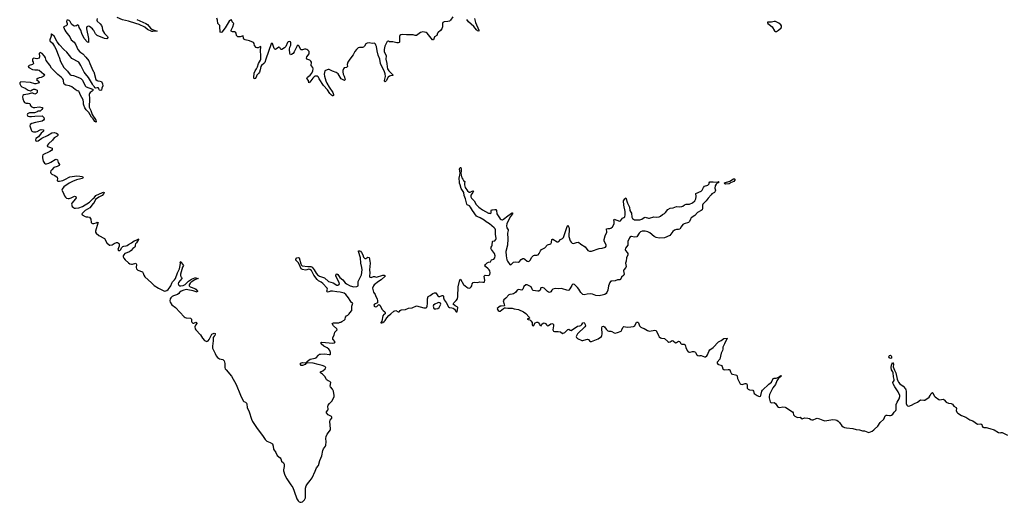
# Model space of a CAD drawing. Header units: inches. Extents: x 2608375 to 2737312, y 944064 to 1028306.
# Tile 28 of 69: x 2688630 to 2706949, y 944064 to 953042. Entities that reach past the tile are written whole.
import ezdxf

# ---------------------------------------------------------------- set-up
doc = ezdxf.new("R2010")
doc.units = ezdxf.units.IN
doc.header["$MEASUREMENT"] = 0
for name, color, linetype in [('C6984', 7, 'Continuous'), ('C6985', 7, 'Continuous'), ('C6994', 7, 'Continuous'), ('C6995', 7, 'Continuous'), ('C7904', 7, 'Continuous'), ('C7905', 7, 'Continuous')]:
    doc.layers.add(name, color=color, linetype=linetype)

msp = doc.modelspace()

# ---------------------------------------------------------------- linework, layer by layer
at = {"layer": 'C6984', "color": 5, "elevation": 20}
for points in [[(2689550, 950000), (2689453, 949930), (2689422, 949890), (2689416, 949870), (2689440, 949830), (2689463, 949763), (2689481, 949741), (2689504, 949724), (2689530, 949717), (2689550, 949718), (2689591, 949729), (2689650, 949758), (2689670, 949755), (2689677, 949750), (2689679, 949730), (2689669, 949710), (2689602, 949630), (2689595, 949610), (2689609, 949570), (2689629, 949549), (2689650, 949536), (2689670, 949534), (2689730, 949544), (2689800, 949570), (2689931, 949649), (2690000, 949713)], [(2690000, 949622), (2689936, 949544), (2689849, 949490), (2689789, 949430), (2689793, 949413), (2689850, 949382), (2689870, 949376), (2689897, 949377), (2689928, 949368), (2689951, 949331), (2689959, 949270), (2689974, 949254), (2689988, 949248), (2690000, 949249)]]:
    msp.add_lwpolyline(points, dxfattribs=at)
at = {"layer": 'C6985', "color": 5, "elevation": 20}
for points in [[(2690000, 952853), (2689988, 952870), (2689930, 952913), (2689910, 952919), (2689890, 952917), (2689882, 952910), (2689874, 952890), (2689872, 952870), (2689909, 952690), (2689913, 952650), (2689910, 952618), (2689890, 952623), (2689829, 952689), (2689786, 952786), (2689770, 952845), (2689739, 952899), (2689730, 952929), (2689717, 952937), (2689710, 952949), (2689690, 952929), (2689675, 952925), (2689650, 952921), (2689630, 952929), (2689597, 952957), (2689575, 952995), (2689571, 953010), (2689550, 953029), (2689530, 953033), (2689506, 953030), (2689501, 953010), (2689511, 952971), (2689511, 952949), (2689492, 952930), (2689448, 952910), (2689470, 952850), (2689490, 952813), (2689561, 952721), (2689590, 952669), (2689642, 952621), (2689675, 952575), (2689713, 952490), (2689750, 952447), (2689805, 952405), (2689862, 952342), (2689915, 952275), (2689938, 952230), (2689970, 952143), (2690000, 952086)], [(2690000, 951820), (2689982, 951842), (2689910, 951969), (2689853, 952033), (2689828, 952068), (2689769, 952190), (2689730, 952249), (2689603, 952323), (2689582, 952342), (2689510, 952439), (2689449, 952490), (2689372, 952572), (2689329, 952629), (2689270, 952735), (2689240, 952760), (2689230, 952775), (2689224, 952776), (2689214, 952770), (2689213, 952733), (2689194, 952670), (2689194, 952650), (2689243, 952603), (2689281, 952541), (2689308, 952488), (2689351, 952370), (2689364, 952344), (2689390, 952262), (2689452, 952150), (2689522, 952082), (2689570, 952015), (2689590, 952007), (2689630, 952005), (2689743, 951963), (2689770, 951947), (2689796, 951916), (2689846, 951810), (2689867, 951790), (2689986, 951750), (2689990, 951742), (2690000, 951740), (2690000, 951738)], [(2690000, 951197), (2689999, 951199), (2689968, 951230), (2689917, 951317), (2689868, 951368), (2689844, 951404), (2689821, 951450), (2689816, 951470), (2689819, 951510), (2689810, 951554), (2689760, 951640), (2689739, 951699), (2689729, 951710), (2689700, 951720), (2689663, 951743), (2689600, 951790), (2689555, 951810), (2689487, 951827), (2689460, 951840), (2689452, 951852), (2689447, 951910), (2689430, 951939), (2689400, 951970), (2689340, 952020), (2689220, 952140), (2689190, 952196), (2689125, 952285), (2689109, 952330), (2689090, 952366), (2689048, 952410), (2689010, 952430), (2688999, 952421), (2688994, 952410), (2689001, 952359), (2688994, 952326), (2688950, 952314), (2688890, 952329), (2688879, 952321), (2688869, 952310), (2688866, 952286), (2688868, 952268), (2688883, 952250), (2688886, 952230), (2688870, 952210), (2688805, 952190), (2688787, 952170), (2688799, 952150), (2688870, 952116), (2688910, 952109), (2688970, 952110), (2688990, 952102), (2689078, 952030), (2689091, 952010), (2689085, 951995), (2689070, 951984), (2689031, 951969), (2688990, 951963), (2688965, 951950), (2688945, 951930), (2688985, 951890), (2688992, 951870), (2688977, 951863), (2688930, 951849), (2688910, 951849), (2688833, 951873), (2688653, 951887), (2688632, 951870), (2688630, 951850), (2688650, 951811), (2688670, 951795), (2688730, 951770), (2688790, 951730), (2688830, 951721), (2688865, 951735), (2688890, 951752), (2688910, 951752), (2688954, 951730), (2688954, 951690), (2688934, 951670), (2688910, 951658), (2688875, 951675), (2688850, 951675), (2688783, 951657), (2688710, 951645), (2688690, 951632), (2688682, 951610), (2688687, 951570), (2688710, 951519), (2688722, 951502), (2688730, 951494), (2688748, 951488), (2688789, 951489), (2688810, 951484), (2688824, 951470), (2688826, 951450), (2688841, 951430), (2688883, 951410), (2688912, 951408), (2688990, 951421), (2689052, 951410), (2689054, 951390), (2689042, 951370), (2689010, 951342), (2688970, 951339), (2688954, 951326), (2688908, 951312), (2688810, 951308), (2688777, 951290), (2688767, 951270), (2688779, 951250), (2688810, 951241), (2688850, 951241), (2688910, 951250), (2689050, 951251), (2689064, 951244), (2689080, 951220), (2689083, 951190), (2689071, 951170), (2689047, 951153), (2688926, 951130), (2688858, 951110), (2688823, 951090), (2688820, 951070), (2688844, 950990), (2688857, 950970), (2688870, 950961), (2688890, 950954), (2688930, 950957), (2688955, 950965), (2689010, 950992), (2689030, 950997), (2689071, 950990), (2689071, 950970), (2689063, 950957), (2689030, 950929), (2688980, 950860), (2688928, 950830), (2688923, 950810), (2688930, 950791), (2688950, 950784), (2688977, 950790), (2689040, 950840), (2689149, 950890), (2689230, 950939), (2689270, 950941), (2689318, 950930), (2689341, 950910), (2689339, 950890), (2689325, 950875), (2689270, 950845), (2689241, 950799), (2689164, 950730), (2689148, 950710), (2689144, 950690), (2689150, 950680), (2689205, 950665), (2689232, 950652), (2689236, 950630), (2689223, 950610), (2689192, 950588), (2689062, 950530), (2689054, 950506), (2689054, 950470), (2689068, 950410), (2689092, 950370), (2689110, 950361), (2689130, 950359), (2689170, 950370), (2689210, 950390), (2689290, 950442), (2689310, 950446), (2689333, 950433), (2689345, 950385), (2689368, 950350), (2689363, 950330), (2689328, 950312), (2689266, 950290), (2689226, 950250), (2689212, 950230), (2689206, 950206), (2689208, 950188), (2689228, 950168), (2689285, 950145), (2689326, 950110), (2689334, 950090), (2689328, 950050), (2689340, 950040), (2689370, 950037), (2689430, 950050), (2689470, 950067), (2689563, 950117), (2689650, 950133), (2689690, 950136), (2689748, 950132), (2689784, 950124), (2689811, 950110), (2689797, 950090), (2689770, 950079), (2689690, 950060), (2689610, 950034), (2689564, 950010), (2689550, 950000)], [(2690000, 951729), (2689990, 951726), (2689978, 951710), (2689943, 951690), (2689928, 951670), (2689924, 951656), (2689930, 951570), (2689926, 951414), (2689939, 951379), (2689956, 951350), (2689976, 951276), (2690000, 951245)]]:
    msp.add_lwpolyline(points, dxfattribs=at)
at = {"layer": 'C6994', "color": 5, "elevation": 20}
for points in [[(2690000, 949249), (2690010, 949251), (2690054, 949266), (2690070, 949276), (2690090, 949272), (2690082, 949258), (2690041, 949110), (2690043, 949090), (2690052, 949070), (2690105, 949025), (2690209, 948969), (2690254, 948890), (2690299, 948850), (2690310, 948846), (2690350, 948854), (2690390, 948878), (2690430, 948895), (2690450, 948896), (2690470, 948887), (2690479, 948870), (2690482, 948850), (2690480, 948830), (2690459, 948770), (2690470, 948750), (2690493, 948750), (2690513, 948770), (2690522, 948799), (2690550, 948824), (2690570, 948832), (2690610, 948835), (2690630, 948844), (2690657, 948863), (2690712, 948888), (2690761, 948930), (2690798, 948942), (2690825, 948955), (2690830, 948963), (2690840, 948960), (2690841, 948950), (2690803, 948890), (2690785, 948870), (2690778, 948850), (2690781, 948830), (2690774, 948810), (2690735, 948785), (2690705, 948750), (2690675, 948725), (2690589, 948690), (2690569, 948670), (2690558, 948650), (2690556, 948630), (2690559, 948619), (2690566, 948606), (2690595, 948575), (2690657, 948517), (2690682, 948502), (2690710, 948495), (2690730, 948495), (2690791, 948510), (2690805, 948490), (2690795, 948430), (2690805, 948405), (2690830, 948384), (2690914, 948350), (2690927, 948327), (2690940, 948290), (2690961, 948261), (2691020, 948200), (2691081, 948150), (2691130, 948099), (2691210, 948046), (2691310, 947996), (2691330, 947993), (2691350, 947997), (2691370, 948005), (2691390, 948021), (2691433, 948070), (2691445, 948090), (2691460, 948140), (2691473, 948167), (2691510, 948201), (2691530, 948230), (2691564, 948330), (2691605, 948410), (2691619, 948470), (2691623, 948510), (2691619, 948530), (2691621, 948539), (2691630, 948545), (2691639, 948519), (2691676, 948470), (2691662, 948438), (2691620, 948310), (2691621, 948281), (2691630, 948260), (2691640, 948250), (2691645, 948230), (2691586, 948154), (2691581, 948130), (2691590, 948104), (2691610, 948092), (2691630, 948090), (2691670, 948098), (2691710, 948118), (2691770, 948178), (2691827, 948213), (2691890, 948240), (2691910, 948243), (2691951, 948230), (2691890, 948203), (2691822, 948158), (2691801, 948139), (2691784, 948110), (2691783, 948090), (2691799, 948070), (2691890, 948044), (2691910, 948030), (2691936, 947990), (2691930, 947975), (2691858, 947998), (2691757, 948017), (2691730, 948020), (2691685, 948010), (2691634, 947990), (2691602, 947970), (2691590, 947950), (2691568, 947930), (2691490, 947905), (2691465, 947890), (2691443, 947870), (2691431, 947850), (2691422, 947810), (2691427, 947787), (2691460, 947740), (2691530, 947689), (2691690, 947512), (2691710, 947500), (2691730, 947496), (2691811, 947490), (2691827, 947470), (2691825, 947430), (2691830, 947418), (2691850, 947399), (2691870, 947398), (2691910, 947414), (2691922, 947410), (2691924, 947390), (2691903, 947357), (2691892, 947330), (2691897, 947290), (2691910, 947270), (2691997, 947177), (2692030, 947119), (2692070, 947077), (2692110, 947058), (2692135, 947065), (2692158, 947090), (2692192, 947170), (2692208, 947192), (2692250, 947213), (2692267, 947207), (2692268, 947190), (2692260, 947170), (2692246, 947154), (2692233, 947130), (2692232, 947070), (2692217, 946970), (2692220, 946930), (2692265, 946830), (2692288, 946788), (2692310, 946761), (2692350, 946735), (2692410, 946719), (2692435, 946695), (2692446, 946646), (2692448, 946570), (2692456, 946550), (2692469, 946529), (2692573, 946413), (2692658, 946258), (2692740, 946060), (2692790, 945955), (2692801, 945941), (2692830, 945930), (2692851, 945911), (2692857, 945890), (2692860, 945830), (2692901, 945750), (2692941, 945610), (2692960, 945570), (2693034, 945454), (2693161, 945290), (2693196, 945230), (2693230, 945201), (2693290, 945178), (2693331, 945150), (2693345, 945110), (2693351, 945050), (2693395, 944990), (2693418, 944938), (2693476, 944890), (2693491, 944870), (2693503, 944830), (2693538, 944798), (2693553, 944773), (2693553, 944733), (2693539, 944670), (2693539, 944650), (2693562, 944570), (2693598, 944498), (2693678, 944390), (2693710, 944337), (2693740, 944270), (2693785, 944130), (2693810, 944091), (2693830, 944073), (2693850, 944064), (2693870, 944066), (2693890, 944075), (2693930, 944111), (2693945, 944150), (2693947, 944170), (2693947, 944327), (2693960, 944370), (2693984, 944410), (2694036, 944470), (2694070, 944518), (2694130, 944641), (2694155, 944705), (2694188, 944752), (2694216, 944844), (2694251, 944930), (2694269, 945030), (2694283, 945057), (2694322, 945110), (2694327, 945127), (2694333, 945187), (2694326, 945250), (2694333, 945290), (2694349, 945331), (2694412, 945410), (2694415, 945430), (2694399, 945570), (2694405, 945595), (2694436, 945630), (2694439, 945650), (2694430, 945659), (2694370, 945689), (2694341, 945730), (2694337, 945750), (2694364, 945776), (2694369, 945790), (2694363, 945850), (2694371, 945869), (2694396, 945904), (2694445, 945955), (2694480, 946030), (2694483, 946050), (2694468, 946130), (2694450, 946166), (2694413, 946210), (2694407, 946227), (2694419, 946290), (2694399, 946310), (2694370, 946321), (2694350, 946334), (2694336, 946350), (2694310, 946404), (2694298, 946418), (2694265, 946445), (2694224, 946470), (2694229, 946490), (2694270, 946507), (2694313, 946547), (2694325, 946570), (2694318, 946578), (2694306, 946590), (2694260, 946610), (2694186, 946630), (2694089, 946650), (2693983, 946657), (2693974, 946654), (2693960, 946660), (2693964, 946670), (2693984, 946690), (2694035, 946725), (2694064, 946736), (2694130, 946745), (2694147, 946753), (2694190, 946803), (2694210, 946818), (2694230, 946823), (2694308, 946828), (2694389, 946811), (2694405, 946815), (2694410, 946822), (2694413, 946850), (2694398, 946890), (2694383, 946910), (2694350, 946936), (2694287, 946967), (2694240, 947010), (2694232, 947030), (2694240, 947040), (2694254, 947046), (2694390, 947029), (2694453, 947027), (2694490, 947031), (2694497, 947050), (2694459, 947099), (2694454, 947110), (2694455, 947130), (2694484, 947176), (2694495, 947230), (2694536, 947270), (2694529, 947290), (2694470, 947350), (2694444, 947390), (2694470, 947403), (2694570, 947405), (2694593, 947413), (2694607, 947413), (2694626, 947430), (2694666, 947450), (2694686, 947470), (2694689, 947511), (2694710, 947532), (2694735, 947545), (2694758, 947570), (2694770, 947592), (2694808, 947630), (2694809, 947710), (2694829, 947770), (2694804, 947784), (2694778, 947818), (2694750, 947870), (2694697, 947930), (2694670, 947952), (2694590, 947973), (2694530, 947978), (2694450, 947994), (2694415, 947990), (2694370, 947976), (2694350, 947979), (2694346, 947990), (2694359, 948030), (2694352, 948050), (2694270, 948132), (2694237, 948157), (2694190, 948182), (2694166, 948206), (2694100, 948290), (2694059, 948379), (2694030, 948397), (2694010, 948399), (2693970, 948386), (2693950, 948384), (2693894, 948394), (2693866, 948406), (2693851, 948451), (2693816, 948516), (2693767, 948570), (2693768, 948590), (2693788, 948610), (2693810, 948621), (2693830, 948610), (2693861, 948501), (2693876, 948476), (2693886, 948466), (2693990, 948448), (2694050, 948450), (2694070, 948440), (2694110, 948390), (2694146, 948326), (2694170, 948298), (2694210, 948271), (2694299, 948239), (2694376, 948170), (2694464, 948144), (2694530, 948106), (2694550, 948103), (2694571, 948109), (2694579, 948130), (2694575, 948155), (2694512, 948270), (2694510, 948291), (2694530, 948312), (2694550, 948305), (2694588, 948248), (2694642, 948202), (2694685, 948150), (2694709, 948130), (2694781, 948090), (2694850, 948074), (2694900, 948080), (2694927, 948093), (2694929, 948170), (2694990, 948298), (2695005, 948390), (2694999, 948430), (2694975, 948510), (2694974, 948614), (2694932, 948728), (2694935, 948745), (2694950, 948744), (2694970, 948733), (2694992, 948712), (2695014, 948670), (2695027, 948627), (2695050, 948600), (2695070, 948598), (2695110, 948625), (2695130, 948616), (2695145, 948550), (2695148, 948510), (2695136, 948390), (2695142, 948330), (2695140, 948270), (2695147, 948250), (2695170, 948247), (2695210, 948262), (2695230, 948265), (2695270, 948253), (2695388, 948292), (2695412, 948292), (2695426, 948286), (2695428, 948270), (2695358, 948202), (2695307, 948173), (2695228, 948110), (2695210, 948090), (2695193, 948050), (2695210, 947971), (2695247, 947927), (2695259, 947890), (2695282, 947850), (2695288, 947812), (2695285, 947775), (2695230, 947749), (2695219, 947730), (2695225, 947710), (2695250, 947703), (2695272, 947708), (2695310, 947742), (2695330, 947732), (2695372, 947650), (2695392, 947630), (2695422, 947610), (2695432, 947590), (2695431, 947570), (2695404, 947556), (2695385, 947535), (2695366, 947434), (2695348, 947410), (2695350, 947402), (2695370, 947402), (2695389, 947410), (2695414, 947430), (2695430, 947446), (2695463, 947497), (2695498, 947542), (2695535, 947570), (2695590, 947623), (2695630, 947631), (2695670, 947605), (2695690, 947605), (2695709, 947630), (2695730, 947645), (2695810, 947651), (2695862, 947678), (2695930, 947684), (2696010, 947719), (2696150, 947684), (2696170, 947681), (2696195, 947685), (2696205, 947695), (2696210, 947710), (2696217, 947763), (2696218, 947850), (2696230, 947890), (2696270, 947911), (2696319, 947950), (2696350, 947962), (2696370, 947962), (2696410, 947908), (2696430, 947895), (2696450, 947895), (2696490, 947912), (2696510, 947910), (2696518, 947890), (2696515, 947870), (2696525, 947830), (2696564, 947784), (2696610, 947701), (2696626, 947690), (2696670, 947684), (2696693, 947673), (2696717, 947657), (2696750, 947608), (2696770, 947610), (2696779, 947690), (2696770, 947703), (2696730, 947721), (2696698, 947750), (2696705, 947775), (2696750, 947817), (2696773, 947850), (2696780, 947890), (2696788, 948070), (2696820, 948200), (2696830, 948213), (2696890, 948113), (2696950, 948066), (2696970, 948054), (2696990, 948049), (2697010, 948051), (2697032, 948070), (2697042, 948090), (2697050, 948130), (2697068, 948152), (2697097, 948157), (2697150, 948155), (2697190, 948168), (2697250, 948158), (2697270, 948159), (2697276, 948164), (2697284, 948190), (2697269, 948271), (2697293, 948287), (2697350, 948285), (2697363, 948290), (2697376, 948304), (2697385, 948330), (2697377, 948370), (2697365, 948390), (2697348, 948410), (2697296, 948450), (2697287, 948470), (2697297, 948490), (2697330, 948520), (2697350, 948529), (2697390, 948535), (2697408, 948572), (2697450, 948589), (2697470, 948615), (2697475, 948650), (2697464, 948690), (2697406, 948766), (2697399, 948790), (2697402, 948810), (2697414, 948830), (2697419, 948850), (2697425, 948915), (2697436, 948924), (2697470, 948930), (2697490, 948950), (2697497, 948970), (2697485, 949050), (2697481, 949130), (2697474, 949150), (2697459, 949170), (2697370, 949243), (2697310, 949282), (2697272, 949312), (2697197, 949357), (2697153, 949373), (2697130, 949388), (2697055, 949490), (2697017, 949557), (2696998, 949578), (2696958, 949598), (2696948, 949608), (2696925, 949710), (2696900, 949770), (2696896, 949830), (2696841, 949901), (2696826, 949970), (2696816, 950000)], [(2696908, 950000), (2696905, 949970), (2696919, 949919), (2696959, 949859), (2696990, 949836), (2697010, 949836), (2697050, 949854), (2697070, 949856), (2697072, 949850), (2697063, 949830), (2697024, 949776), (2697024, 949744), (2697039, 949719), (2697087, 949670), (2697125, 949605), (2697170, 949552), (2697242, 949502), (2697350, 949445), (2697370, 949440), (2697390, 949439), (2697403, 949450), (2697403, 949490), (2697410, 949507), (2697430, 949502), (2697470, 949512), (2697490, 949510), (2697499, 949490), (2697508, 949430), (2697517, 949410), (2697570, 949338), (2697590, 949323), (2697610, 949322), (2697630, 949330), (2697710, 949394), (2697780, 949440), (2697790, 949452), (2697798, 949450), (2697797, 949430), (2697759, 949381), (2697723, 949310), (2697695, 949245), (2697686, 949210), (2697693, 949173), (2697721, 949130), (2697721, 949121), (2697708, 949070), (2697715, 948965), (2697704, 948850), (2697678, 948730), (2697683, 948650), (2697695, 948575), (2697705, 948550), (2697750, 948488), (2697770, 948480), (2697819, 948530), (2697850, 948536), (2697910, 948533), (2697930, 948542), (2697959, 948581), (2697990, 948601), (2698010, 948601), (2698030, 948590), (2698070, 948550), (2698090, 948544), (2698110, 948552), (2698128, 948570), (2698156, 948624), (2698190, 948657), (2698210, 948663), (2698250, 948662), (2698277, 948670), (2698295, 948690), (2698317, 948743), (2698339, 948770), (2698401, 948799), (2698450, 948851), (2698510, 948875), (2698522, 948898), (2698530, 948952), (2698541, 948959), (2698550, 948961), (2698630, 948909), (2698650, 948908), (2698664, 948916), (2698690, 948951), (2698730, 948970), (2698750, 948990), (2698810, 949177), (2698830, 949218), (2698845, 949185), (2698851, 949150), (2698852, 949110), (2698845, 949050), (2698850, 949011), (2698870, 948930), (2698890, 948901), (2698910, 948887), (2698930, 948881), (2698950, 948882), (2698990, 948897), (2699030, 948901), (2699069, 948869), (2699150, 948817), (2699199, 948750), (2699230, 948733), (2699270, 948735), (2699414, 948786), (2699470, 948794), (2699530, 948811), (2699544, 948830), (2699541, 948850), (2699507, 948927), (2699506, 948950), (2699521, 949019), (2699556, 949090), (2699550, 949150), (2699570, 949159), (2699610, 949159), (2699630, 949165), (2699659, 949190), (2699687, 949233), (2699693, 949250), (2699693, 949293), (2699686, 949314), (2699690, 949330), (2699790, 949294), (2699810, 949303), (2699848, 949352), (2699870, 949360), (2699890, 949375), (2699897, 949410), (2699894, 949474), (2699871, 949589), (2699864, 949670), (2699890, 949711), (2699910, 949726), (2699937, 949630), (2699973, 949553), (2699984, 949490), (2700000, 949462)], [(2690000, 949713), (2690014, 949726), (2690050, 949773), (2690170, 949829), (2690190, 949833), (2690199, 949830), (2690194, 949810), (2690162, 949770), (2690102, 949738), (2690043, 949697), (2690007, 949630), (2690000, 949622)], [(2700000, 949006), (2699990, 949002), (2699976, 948984), (2699946, 948914), (2699942, 948850), (2699900, 948790), (2699898, 948770), (2699903, 948750), (2699932, 948710), (2699942, 948690), (2699943, 948670), (2699923, 948610), (2699915, 948550), (2699903, 948510), (2699912, 948450), (2699909, 948431), (2699870, 948390), (2699863, 948370), (2699874, 948310), (2699870, 948290), (2699829, 948251), (2699810, 948212), (2699798, 948202), (2699750, 948200), (2699710, 948185), (2699650, 948181), (2699630, 948178), (2699620, 948170), (2699608, 948152), (2699586, 948090), (2699571, 948009), (2699556, 947970), (2699543, 947950), (2699516, 947930), (2699490, 947921), (2699410, 947908), (2699350, 947912), (2699290, 947936), (2699250, 947942), (2699190, 947938), (2699130, 947926), (2699110, 947930), (2699090, 947946), (2699070, 947970), (2699036, 948030), (2699010, 948060), (2698954, 948114), (2698930, 948120), (2698910, 948110), (2698901, 948099), (2698867, 948033), (2698844, 948010), (2698830, 948006), (2698810, 948008), (2698730, 948037), (2698710, 948040), (2698650, 948033), (2698590, 948041), (2698550, 948028), (2698529, 948010), (2698510, 947981), (2698490, 947967), (2698470, 947972), (2698450, 947986), (2698390, 948047), (2698370, 948057), (2698350, 948060), (2698327, 948053), (2698314, 948010), (2698290, 947990), (2698270, 947989), (2698186, 948006), (2698170, 948017), (2698146, 948070), (2698071, 948111), (2698050, 948110), (2698010, 948079), (2697990, 948028), (2697970, 948013), (2697910, 948026), (2697883, 948010), (2697854, 947966), (2697817, 947943), (2697790, 947934), (2697750, 947930), (2697730, 947922), (2697678, 947862), (2697640, 947830), (2697625, 947810), (2697647, 947750), (2697650, 947728), (2697642, 947718), (2697590, 947716), (2697568, 947710), (2697516, 947670), (2697518, 947650), (2697530, 947633), (2697550, 947619), (2697570, 947619), (2697630, 947668), (2697650, 947681), (2697670, 947685), (2697710, 947678), (2697790, 947678), (2697830, 947661), (2697911, 947651), (2698002, 947610), (2698050, 947578), (2698112, 947510), (2698113, 947487), (2698074, 947470), (2698090, 947462), (2698120, 947460), (2698142, 947442), (2698162, 947410), (2698166, 947370), (2698174, 947354), (2698190, 947348), (2698220, 947400), (2698250, 947416), (2698270, 947414), (2698284, 947404), (2698301, 947381), (2698310, 947362), (2698330, 947348), (2698344, 947376), (2698370, 947399), (2698390, 947400), (2698410, 947389), (2698430, 947364), (2698450, 947347), (2698470, 947351), (2698510, 947385), (2698530, 947393), (2698550, 947384), (2698559, 947370), (2698563, 947350), (2698552, 947272), (2698560, 947250), (2698582, 947242), (2698650, 947241), (2698694, 947234), (2698730, 947203), (2698770, 947225), (2698830, 947279), (2698850, 947286), (2698870, 947265), (2698890, 947263), (2699010, 947344), (2699050, 947347), (2699070, 947355), (2699088, 947370), (2699110, 947400), (2699130, 947408), (2699154, 947370), (2699158, 947350), (2699146, 947330), (2699109, 947290), (2699045, 947235), (2699010, 947196), (2698990, 947164), (2698986, 947150), (2698989, 947130), (2699010, 947110), (2699090, 947074), (2699110, 947074), (2699170, 947095), (2699196, 947096), (2699210, 947090), (2699230, 947065), (2699250, 947053), (2699270, 947057), (2699394, 947106), (2699453, 947150), (2699464, 947170), (2699468, 947190), (2699464, 947310), (2699470, 947333), (2699490, 947343), (2699510, 947328), (2699542, 947282), (2699570, 947253), (2699590, 947245), (2699630, 947247), (2699650, 947242), (2699690, 947214), (2699710, 947212), (2699750, 947222), (2699818, 947250), (2699833, 947270), (2699850, 947317), (2699870, 947332), (2699930, 947320), (2700000, 947329)]]:
    msp.add_lwpolyline(points, dxfattribs=at)
for points in [[(2696430, 947782), (2696410, 947777), (2696351, 947750), (2696330, 947730), (2696325, 947710), (2696337, 947670), (2696343, 947663), (2696370, 947662), (2696410, 947669), (2696434, 947690), (2696463, 947750), (2696458, 947770), (2696450, 947777)], [(2693890, 946607), (2693865, 946610), (2693853, 946630), (2693854, 946650), (2693890, 946668), (2693960, 946660), (2693965, 946650), (2693954, 946646), (2693940, 946630)]]:
    msp.add_lwpolyline(points, close=True, dxfattribs=at)
at = {"layer": 'C6995', "color": 5, "elevation": 20}
for points in [[(2690070, 953064), (2690065, 953030), (2690070, 953017), (2690126, 952966), (2690152, 952932), (2690163, 952903), (2690173, 952850), (2690210, 952786), (2690262, 952730), (2690270, 952710), (2690265, 952695), (2690250, 952688), (2690210, 952691), (2690070, 952745), (2690039, 952779), (2690010, 952840), (2690000, 952853)], [(2690810, 953043), (2690980, 952970), (2691006, 952950), (2691062, 952882), (2691086, 952866), (2691130, 952847), (2691191, 952830), (2691110, 952820), (2691090, 952823), (2691010, 952857), (2690961, 952901), (2690853, 952953), (2690790, 952968), (2690652, 953012), (2690541, 953041), (2690445, 953085)], [(2696690, 953095), (2696645, 953035), (2696625, 953015), (2696594, 953006), (2696530, 953000), (2696504, 952990), (2696497, 952970), (2696498, 952910), (2696485, 952870), (2696459, 952841), (2696415, 952805), (2696403, 952790), (2696390, 952749), (2696350, 952722), (2696330, 952669), (2696310, 952670), (2696210, 952791), (2696190, 952805), (2696130, 952816), (2696090, 952804), (2696010, 952746), (2695990, 952746), (2695950, 952759), (2695910, 952763), (2695830, 952759), (2695750, 952769), (2695719, 952761), (2695701, 952750), (2695695, 952730), (2695699, 952650), (2695694, 952626), (2695690, 952618), (2695671, 952609), (2695650, 952609), (2695570, 952629), (2695512, 952632), (2695490, 952642), (2695470, 952638), (2695422, 952550), (2695410, 952490), (2695410, 952450), (2695448, 952370), (2695443, 952310), (2695462, 952230), (2695467, 952167), (2695476, 952130), (2695499, 952090), (2695544, 952050), (2695578, 952010), (2695575, 952005), (2695530, 952000), (2695509, 951991), (2695488, 951972), (2695450, 951907), (2695430, 951889), (2695420, 951900), (2695418, 951910), (2695434, 951986), (2695433, 952033), (2695420, 952070), (2695346, 952226), (2695330, 952309), (2695302, 952382), (2695283, 952463), (2695270, 952545), (2695259, 952570), (2695250, 952587), (2695230, 952607), (2695190, 952600), (2695130, 952611), (2695094, 952606), (2695070, 952590), (2695048, 952550), (2695030, 952530), (2695010, 952523), (2694950, 952526), (2694930, 952518), (2694896, 952490), (2694865, 952450), (2694834, 952386), (2694770, 952305), (2694738, 952250), (2694724, 952210), (2694727, 952170), (2694710, 952153), (2694670, 952145), (2694652, 952128), (2694642, 952098), (2694642, 952070), (2694649, 952029), (2694666, 951990), (2694685, 951930), (2694682, 951918), (2694672, 951908), (2694610, 951942), (2694553, 952033), (2694520, 952060), (2694450, 952084), (2694390, 952113), (2694370, 952116), (2694348, 952112), (2694310, 952090), (2694299, 952061), (2694296, 952030), (2694303, 951990), (2694327, 951907), (2694343, 951863), (2694387, 951787), (2694457, 951690), (2694469, 951650), (2694468, 951632), (2694456, 951624), (2694450, 951624), (2694430, 951639), (2694398, 951670), (2694355, 951735), (2694280, 951820), (2694202, 951942), (2694190, 951970), (2694172, 951992), (2694150, 951994), (2694130, 951990), (2694110, 951978), (2694085, 951955), (2694030, 951878), (2694010, 951870), (2694003, 951910), (2693972, 951950), (2693985, 951970), (2694033, 952007), (2694065, 952050), (2694087, 952090), (2694093, 952130), (2694085, 952150), (2694055, 952190), (2694058, 952250), (2694049, 952270), (2694028, 952288), (2693970, 952310), (2693964, 952324), (2693974, 952350), (2694013, 952407), (2694017, 952430), (2694013, 952450), (2693994, 952474), (2693970, 952489), (2693953, 952493), (2693930, 952493), (2693890, 952482), (2693864, 952484), (2693854, 952494), (2693830, 952550), (2693810, 952565), (2693790, 952555), (2693737, 952443), (2693716, 952410), (2693690, 952394), (2693670, 952390), (2693656, 952416), (2693651, 952491), (2693656, 952530), (2693672, 952570), (2693678, 952610), (2693670, 952630), (2693650, 952637), (2693627, 952633), (2693610, 952620), (2693579, 952541), (2693559, 952521), (2693510, 952487), (2693490, 952489), (2693470, 952524), (2693450, 952533), (2693390, 952489), (2693375, 952495), (2693366, 952506), (2693336, 952596), (2693330, 952605), (2693310, 952595), (2693207, 952310), (2693192, 952248), (2693174, 952226), (2693129, 952191), (2693114, 952170), (2693105, 952110), (2693092, 952068), (2693081, 952050), (2693042, 952010), (2693027, 951970), (2693010, 951950), (2692990, 951942), (2692985, 951965), (2692991, 952050), (2693010, 952090), (2693034, 952126), (2693053, 952167), (2693074, 952230), (2693109, 952290), (2693115, 952310), (2693118, 952370), (2693112, 952468), (2693117, 952537), (2693110, 952544), (2693070, 952519), (2693050, 952518), (2693030, 952527), (2693001, 952561), (2692990, 952602), (2692978, 952618), (2692908, 952650), (2692826, 952666), (2692802, 952682), (2692796, 952696), (2692790, 952742), (2692730, 952725), (2692710, 952722), (2692690, 952726), (2692675, 952735), (2692667, 952747), (2692657, 952790), (2692648, 952808), (2692634, 952814), (2692590, 952819), (2692567, 952827), (2692565, 952850), (2692595, 952910), (2692614, 952970), (2692582, 953002), (2692570, 953038), (2692550, 953036), (2692530, 953015), (2692452, 952888), (2692390, 952810), (2692370, 952802), (2692362, 952810), (2692355, 952915), (2692351, 952931), (2692319, 952970), (2692310, 953030), (2692298, 953070)], [(2697090, 953062), (2697112, 952990), (2697174, 952850), (2697174, 952826), (2697150, 952837), (2697130, 952854), (2697078, 952918), (2696983, 953003), (2696947, 953047)], [(2690000, 952086), (2690009, 952069), (2690050, 951930), (2690070, 951910), (2690084, 951904), (2690130, 951899), (2690153, 951890), (2690174, 951850), (2690176, 951810), (2690159, 951770), (2690151, 951729), (2690135, 951725), (2690118, 951730), (2690110, 951738), (2690102, 951750), (2690102, 951770), (2690090, 951776), (2690070, 951777), (2690050, 951766), (2690030, 951775), (2690025, 951790), (2690000, 951820)], [(2690000, 951738), (2690002, 951730), (2690000, 951729)], [(2690000, 951245), (2690030, 951206), (2690050, 951170), (2690054, 951146), (2690050, 951129), (2690043, 951143), (2690030, 951146), (2690000, 951197)], [(2696816, 950000), (2696810, 950018), (2696805, 950095), (2696821, 950150), (2696825, 950185), (2696814, 950266), (2696824, 950290), (2696830, 950292), (2696836, 950290), (2696846, 950266), (2696847, 950230), (2696836, 950190), (2696843, 950150), (2696859, 950099), (2696873, 950073), (2696889, 950049), (2696911, 950030), (2696908, 950000)]]:
    msp.add_lwpolyline(points, dxfattribs=at)
at = {"layer": 'C7904', "color": 5, "elevation": 20}
for points in [[(2701609, 950000), (2701603, 949997), (2701590, 949984), (2701570, 949950), (2701565, 949910), (2701573, 949870), (2701570, 949850), (2701557, 949830), (2701510, 949802), (2701493, 949787), (2701437, 949723), (2701400, 949670), (2701342, 949610), (2701335, 949590), (2701333, 949570), (2701337, 949530), (2701330, 949507), (2701310, 949492), (2701244, 949456), (2701190, 949401), (2701123, 949357), (2701108, 949332), (2701090, 949287), (2701075, 949270), (2700995, 949245), (2700971, 949229), (2700938, 949190), (2700910, 949144), (2700890, 949138), (2700850, 949139), (2700810, 949125), (2700779, 949101), (2700726, 949030), (2700630, 948985), (2700530, 948977), (2700475, 948990), (2700435, 949010), (2700354, 949074), (2700317, 949097), (2700267, 949107), (2700210, 949106), (2700183, 949097), (2700153, 949070), (2700110, 949004), (2700070, 948997), (2700010, 949010), (2700000, 949006)], [(2700000, 949462), (2700010, 949444), (2700018, 949370), (2700030, 949346), (2700050, 949329), (2700070, 949322), (2700170, 949319), (2700207, 949333), (2700250, 949363), (2700270, 949367), (2700330, 949350), (2700350, 949350), (2700430, 949374), (2700471, 949369), (2700525, 949375), (2700550, 949386), (2700590, 949419), (2700630, 949437), (2700647, 949453), (2700687, 949510), (2700730, 949539), (2700790, 949542), (2700850, 949565), (2700910, 949562), (2700950, 949567), (2700970, 949574), (2701001, 949599), (2701028, 949612), (2701090, 949610), (2701146, 949634), (2701190, 949670), (2701213, 949707), (2701219, 949750), (2701213, 949810), (2701310, 949855), (2701325, 949870), (2701350, 949921), (2701370, 949944), (2701434, 949966), (2701455, 949990), (2701458, 950000)], [(2701847, 950000), (2701830, 949990), (2701770, 949983), (2701749, 949990), (2701745, 950000)], [(2700000, 947329), (2700050, 947336), (2700072, 947350), (2700107, 947413), (2700130, 947416), (2700141, 947401), (2700160, 947350), (2700184, 947324), (2700209, 947309), (2700250, 947299), (2700310, 947259), (2700350, 947249), (2700450, 947264), (2700470, 947258), (2700514, 947170), (2700530, 947144), (2700550, 947124), (2700570, 947116), (2700630, 947109), (2700690, 947054), (2700710, 947046), (2700730, 947050), (2700770, 947072), (2700790, 947068), (2700830, 947030), (2700850, 947035), (2700890, 947059), (2700910, 947054), (2700925, 947025), (2700935, 947015), (2700950, 947006), (2700990, 947004), (2701010, 946991), (2701024, 946944), (2701048, 946890), (2701070, 946864), (2701090, 946856), (2701103, 946857), (2701150, 946870), (2701170, 946869), (2701190, 946861), (2701204, 946850), (2701230, 946807), (2701250, 946794), (2701270, 946791), (2701290, 946797), (2701310, 946796), (2701370, 946773), (2701390, 946772), (2701414, 946786), (2701430, 946808), (2701453, 946867), (2701470, 946898), (2701530, 946941), (2701630, 947050), (2701683, 947077), (2701730, 947109), (2701790, 947117), (2701795, 947110), (2701762, 947058), (2701746, 947010), (2701713, 946950), (2701710, 946930), (2701713, 946910), (2701707, 946890), (2701679, 946841), (2701658, 946730), (2701606, 946670), (2701607, 946650), (2701617, 946637), (2701630, 946626), (2701674, 946614), (2701687, 946607), (2701698, 946590), (2701710, 946550), (2701730, 946533), (2701750, 946527), (2701810, 946537), (2701830, 946536), (2701841, 946530), (2701850, 946510), (2701852, 946490), (2701875, 946455), (2701890, 946446), (2701950, 946436), (2701970, 946427), (2701978, 946410), (2701987, 946367), (2702036, 946270), (2702050, 946260), (2702070, 946257), (2702130, 946275), (2702154, 946274), (2702163, 946250), (2702163, 946210), (2702167, 946190), (2702184, 946170), (2702210, 946158), (2702270, 946150), (2702283, 946130), (2702293, 946090), (2702352, 946050), (2702390, 946033), (2702410, 946037), (2702420, 946050), (2702440, 946130), (2702451, 946150), (2702570, 946262), (2702618, 946302), (2702650, 946367), (2702666, 946374), (2702704, 946376), (2702736, 946384), (2702762, 946398), (2702770, 946410), (2702784, 946416), (2702792, 946430), (2702797, 946410), (2702741, 946359), (2702714, 946326), (2702690, 946253), (2702644, 946196), (2702610, 946134), (2702583, 946070), (2702572, 946030), (2702572, 946010), (2702590, 945933), (2702610, 945917), (2702670, 945918), (2702690, 945901), (2702727, 945847), (2702750, 945832), (2702770, 945825), (2702830, 945841), (2702870, 945836), (2702886, 945830), (2703007, 945747), (2703018, 945730), (2703030, 945690), (2703049, 945669), (2703090, 945648), (2703110, 945644), (2703150, 945646), (2703160, 945640), (2703170, 945623), (2703190, 945619), (2703230, 945638), (2703291, 945631), (2703323, 945623), (2703350, 945606), (2703370, 945600), (2703390, 945600), (2703450, 945626), (2703470, 945628), (2703510, 945620), (2703570, 945591), (2703610, 945582), (2703757, 945603), (2703810, 945600), (2703832, 945592), (2703855, 945575), (2703881, 945550), (2703928, 945488), (2703950, 945470), (2703977, 945457), (2704010, 945450), (2704130, 945440), (2704190, 945420), (2704253, 945413), (2704310, 945396), (2704350, 945396), (2704410, 945369), (2704426, 945366), (2704490, 945390), (2704519, 945410), (2704532, 945428), (2704599, 945481), (2704640, 945550), (2704708, 945610), (2704732, 945670), (2704754, 945686), (2704770, 945688), (2704810, 945677), (2704830, 945678), (2704853, 945687), (2704875, 945705), (2704898, 945742), (2704929, 945771), (2704937, 945790), (2704938, 945882), (2704958, 945930), (2704992, 945990), (2705004, 946030), (2705003, 946050), (2704977, 946117), (2704915, 946210), (2704881, 946270), (2704875, 946290), (2704898, 946330), (2704901, 946350), (2704890, 946398), (2704882, 946470), (2704874, 946494), (2704850, 946530), (2704842, 946570), (2704850, 946618), (2704870, 946665), (2704890, 946632), (2704883, 946583), (2704904, 946524), (2704932, 946470), (2704956, 946356), (2704966, 946326), (2704980, 946300), (2705008, 946268), (2705070, 946226), (2705110, 946175), (2705118, 946158), (2705122, 946130), (2705125, 945905), (2705133, 945873), (2705150, 945857), (2705172, 945852), (2705224, 945870), (2705276, 945904), (2705332, 945930), (2705390, 945969), (2705450, 945962), (2705470, 945966), (2705550, 946018), (2705571, 946050), (2705590, 946090), (2705610, 946107), (2705621, 946101), (2705645, 946045), (2705665, 946025), (2705730, 945979), (2705750, 945969), (2705810, 945980), (2705818, 945978), (2705830, 945970), (2705865, 945925), (2705910, 945910), (2705961, 945901), (2705983, 945890), (2706013, 945853), (2706051, 945830), (2706058, 945810), (2706055, 945770), (2706064, 945744), (2706084, 945724), (2706150, 945680), (2706231, 945650), (2706310, 945597), (2706361, 945581), (2706450, 945521), (2706510, 945523), (2706531, 945510), (2706539, 945479), (2706550, 945461), (2706570, 945456), (2706610, 945458), (2706680, 945440), (2706762, 945410), (2706841, 945361), (2706870, 945358), (2706890, 945365), (2706910, 945363), (2707010, 945311)]]:
    msp.add_lwpolyline(points, dxfattribs=at)
msp.add_lwpolyline([(2704830, 946741), (2704809, 946750), (2704798, 946770), (2704810, 946794), (2704830, 946802), (2704842, 946790), (2704850, 946774), (2704850, 946746)], close=True, dxfattribs=at)
at = {"layer": 'C7905', "color": 5, "elevation": 40}
msp.add_lwpolyline([(2702690, 953009), (2702669, 953009), (2702618, 952998), (2702546, 952994), (2702542, 952990), (2702552, 952970), (2702572, 952950), (2702631, 952910), (2702672, 952832), (2702690, 952822), (2702710, 952822), (2702750, 952845), (2702797, 952890), (2702804, 952910), (2702801, 952930), (2702790, 952949), (2702755, 952975)], close=True, dxfattribs=at)
at = {"layer": 'C7905', "color": 5, "elevation": 20}
for points in [[(2701458, 950000), (2701461, 950010), (2701470, 950023), (2701530, 950027), (2701599, 950021), (2701618, 950022), (2701626, 950030), (2701634, 950030), (2701632, 950010), (2701609, 950000)], [(2701745, 950000), (2701742, 950010), (2701840, 950040), (2701910, 950079), (2701930, 950082), (2701938, 950078), (2701942, 950070), (2701918, 950030), (2701855, 950005), (2701847, 950000)]]:
    msp.add_lwpolyline(points, dxfattribs=at)

doc.saveas('drawing.dxf')
